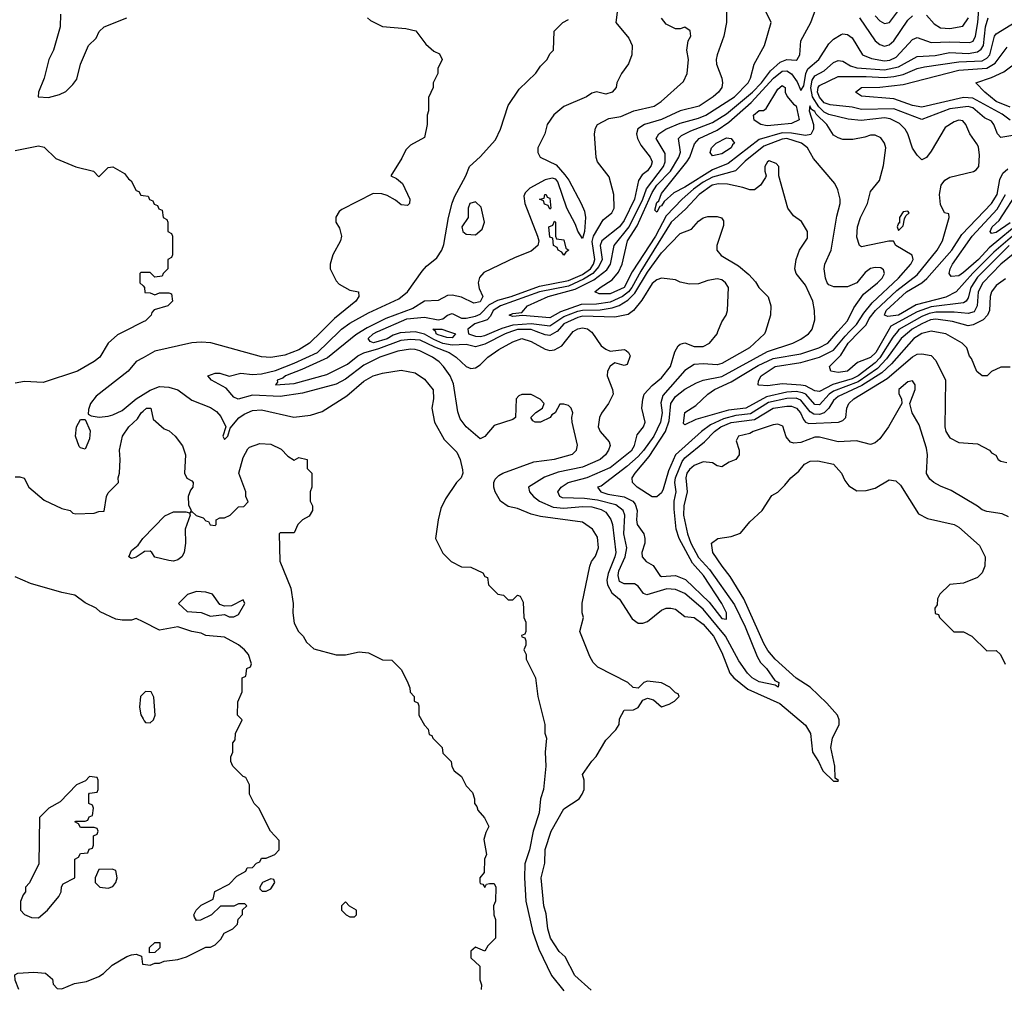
# Model space of a CAD drawing. Header units: inches. Extents: x 2348341 to 2479810, y 460419 to 613669.
# Tile 133 of 256: x 2359469 to 2363705, y 517170 to 521341. Entities that reach past the tile are written whole.
import ezdxf

# ---------------------------------------------------------------- set-up
doc = ezdxf.new("R2010")
doc.units = ezdxf.units.IN
doc.header["$MEASUREMENT"] = 0
for name, color, linetype in [('C3551', 7, 'Continuous'), ('C3552', 7, 'Continuous'), ('C3561', 7, 'Continuous'), ('C3562', 7, 'Continuous')]:
    doc.layers.add(name, color=color, linetype=linetype)

msp = doc.modelspace()

# ---------------------------------------------------------------- linework, layer by layer
at = {"layer": 'C3551', "color": 2}
for points, elevation in [([(2359918, 520000), (2359890, 519986), (2359849.5, 519950.5), (2359814, 519890), (2359790, 519871), (2359718, 519830), (2359570, 519781), (2359490, 519784.7), (2359450, 519778)], 150), ([(2360000, 519887.3), (2359970, 519870.8), (2359936, 519830), (2359797.8, 519722.2), (2359773.3, 519690), (2359764.7, 519664.7), (2359764, 519644), (2359777.2, 519637.2), (2359811.4, 519631.4), (2359850, 519635.1), (2359870, 519641.7), (2359910, 519660.4), (2359969.4, 519710.6), (2360000, 519729.1)], 146), ([(2359450, 519375.3), (2359470, 519375.3), (2359488.4, 519368.4), (2359508, 519330), (2359574.6, 519274.6), (2359650, 519238), (2359686, 519230), (2359698, 519218), (2359710, 519215.3), (2359790, 519218), (2359810, 519226), (2359832.7, 519227.3), (2359842, 519290), (2359850, 519306), (2359894, 519350), (2359892, 519370), (2359898, 519390), (2359901, 519450), (2359898.8, 519490), (2359911.3, 519550), (2359938, 519590), (2359976.3, 519623.7), (2359991.3, 519650), (2360000, 519657.6)], 150), ([(2360000, 519049.8), (2359970, 519029), (2359950, 519024), (2359938, 519030), (2359950, 519058), (2359979.3, 519080.7), (2359999, 519110), (2360000, 519111)], 150), ([(2360000, 518750.8), (2359970, 518766), (2359950, 518758), (2359910, 518758), (2359883.1, 518763.1), (2359814.6, 518794.6), (2359798, 518810), (2359750, 518833.2), (2359706, 518866), (2359650, 518877), (2359516, 518916), (2359450, 518944)], 154), ([(2360000, 518441.8), (2359988.4, 518430), (2359984.2, 518384.2), (2359990.5, 518350.5), (2360000, 518333.5)], 158), ([(2359466, 517170), (2359449.2, 517210), (2359448, 517232), (2359460.4, 517239.6), (2359530, 517244.7), (2359579.6, 517239.6), (2359610, 517214), (2359612.7, 517192.7), (2359630, 517174), (2359650, 517172), (2359705.2, 517194.8), (2359756, 517204), (2359810, 517224.7), (2359830, 517238), (2359866.3, 517273.7), (2359930, 517311.3), (2359950, 517318), (2359970, 517322), (2359992.7, 517312.7), (2359998, 517278), (2360000, 517277.8)], 154)]:
    msp.add_lwpolyline(points, dxfattribs=dict(at, elevation=elevation))
for points, elevation in [([(2359750, 519494), (2359730, 519499), (2359725.4, 519505.4), (2359709.3, 519550), (2359714, 519590), (2359730, 519622), (2359750, 519622), (2359772.2, 519572.2), (2359770, 519538)], 146), ([(2359770, 518086), (2359752.7, 518067.3), (2359714, 518050), (2359643.6, 517976.4), (2359594, 517950), (2359554, 517910), (2359552, 517710), (2359511.6, 517628.4), (2359494, 517610), (2359494, 517590), (2359483.6, 517576.4), (2359472.7, 517547.3), (2359472, 517530), (2359472, 517510), (2359490, 517492), (2359519.6, 517479.6), (2359550, 517478), (2359588, 517510), (2359638, 517570), (2359648, 517590), (2359648.4, 517611.6), (2359656.4, 517623.6), (2359706, 517650), (2359706, 517730), (2359722, 517738), (2359730, 517754), (2359762, 517758), (2359767.3, 517772.7), (2359782, 517778), (2359786, 517790), (2359786, 517830), (2359802, 517838), (2359806, 517850), (2359802, 517862), (2359790, 517866), (2359730, 517866), (2359722, 517882), (2359706, 517890), (2359710, 517894), (2359750, 517894), (2359762, 517898), (2359767.3, 517912.7), (2359782, 517918), (2359786, 517950), (2359782, 517962), (2359766, 517970), (2359766, 518010), (2359770, 518014), (2359802, 518018), (2359806, 518030), (2359806, 518070), (2359802, 518082)], 158), ([(2359867.3, 517687.3), (2359810, 517686), (2359794, 517650), (2359794, 517630), (2359814, 517610), (2359850, 517606), (2359870, 517612), (2359882, 517630), (2359888, 517650), (2359882, 517682)], 158)]:
    msp.add_lwpolyline(points, close=True, dxfattribs=dict(at, elevation=elevation))
at = {"layer": 'C3552', "color": 2}
for points, elevation in [([(2359645.2, 521365.2), (2359642.9, 521310), (2359615.1, 521210), (2359594, 521170), (2359574, 521090), (2359549.3, 521030), (2359549, 521009), (2359593.2, 521006.8), (2359640.7, 521019.3), (2359667.1, 521032.9), (2359698, 521062), (2359714.4, 521085.6), (2359731, 521150), (2359764.7, 521230), (2359797.5, 521262.5), (2359811, 521290), (2359832, 521310), (2359930, 521349)], 146), ([(2359450, 520779.3), (2359550, 520799), (2359573.6, 520793.6), (2359624.7, 520744.7), (2359710, 520709), (2359786, 520690), (2359810, 520666), (2359850, 520706), (2359870, 520708), (2359920.4, 520680.4), (2359936.4, 520656.4), (2359948.4, 520648.4), (2359970, 520606), (2359982, 520602), (2359990, 520586), (2360000, 520584.7)], 150), ([(2360000, 520254), (2359990, 520254), (2359986, 520250), (2359986, 520210), (2360000, 520196)], 150), ([(2360000, 520041), (2359918, 520000)], 150)]:
    msp.add_lwpolyline(points, dxfattribs=dict(at, elevation=elevation))
at = {"layer": 'C3561', "color": 2}
for points, elevation in [([(2360767, 520000), (2360716.2, 519950), (2360670, 519921.7), (2360610, 519898), (2360550, 519888.7), (2360510, 519890.4), (2360290.8, 519950.8), (2360250, 519954.8), (2360210, 519951), (2360050, 519914.8), (2360000, 519887.3)], 146), ([(2361927.2, 517167.2), (2361858, 517230), (2361816, 517310), (2361790, 517332.7), (2361752.3, 517390), (2361740.7, 517430), (2361734.5, 517494.5), (2361723.7, 517530), (2361712, 517650), (2361727.7, 517712.3), (2361730, 517772), (2361755.1, 517850), (2361810, 517946), (2361875.3, 517990), (2361888.7, 518010), (2361898, 518030), (2361898, 518070), (2361890, 518094), (2361930, 518152), (2361948.9, 518171.1), (2361990, 518242), (2362033.6, 518286.4), (2362048, 518310), (2362050, 518334), (2362068.9, 518371.1), (2362110, 518372), (2362130, 518382), (2362150, 518414), (2362170, 518422), (2362195.3, 518415.3), (2362230, 518386), (2362263.1, 518396.9), (2362286, 518410), (2362306, 518430), (2362302, 518442), (2362290, 518446), (2362266, 518470), (2362230, 518488), (2362170, 518495.3), (2362154, 518490), (2362130, 518466), (2362108.4, 518468.4), (2362086, 518490), (2361956.5, 518556.5), (2361936.5, 518576.5), (2361922, 518602), (2361879, 518710), (2361894, 518770), (2361889, 518790), (2361889.3, 518830.7), (2361921.2, 518990), (2361929.5, 519010.5), (2361946.3, 519033.7), (2361959.3, 519070), (2361954.8, 519114.8), (2361934, 519150), (2361890, 519179.3), (2361710, 519203.6), (2361670, 519213.6), (2361610, 519238.4), (2361570, 519247), (2361538, 519270), (2361514.5, 519310), (2361509.5, 519330), (2361509.5, 519350.5), (2361515.1, 519364.9), (2361530, 519381), (2361548, 519390), (2361681, 519439), (2361769.7, 519450.3), (2361847, 519473), (2361858, 519482), (2361865.2, 519490), (2361869.3, 519510.7), (2361846, 519610), (2361844, 519630), (2361848.7, 519650), (2361842, 519670), (2361830, 519682), (2361810, 519688), (2361792.7, 519687.3), (2361772, 519650), (2361758, 519642), (2361751.3, 519630), (2361710, 519609.4), (2361686, 519610), (2361676.4, 519616.4), (2361668.7, 519630), (2361690, 519652), (2361718, 519670), (2361726, 519690), (2361708.4, 519708.4), (2361670, 519728.7), (2361630, 519728.7), (2361616.9, 519723.1), (2361604.7, 519710), (2361602, 519630), (2361590, 519622), (2361510, 519595.3), (2361470, 519548), (2361450, 519538), (2361389.2, 519590), (2361364.5, 519624.5), (2361354.2, 519654.2), (2361335.2, 519775.2), (2361320.7, 519810), (2361291.8, 519850), (2361274, 519870), (2361244.5, 519890), (2361190, 519917.2), (2361170, 519922.2), (2361150, 519923.5), (2361095.4, 519915.4), (2361019.1, 519890), (2360950, 519855.4), (2360870, 519795.1), (2360830, 519773.3), (2360685.5, 519734.5), (2360590, 519719.7), (2360470, 519725.7), (2360408.3, 519708.3), (2360390, 519718), (2360356.6, 519756.6), (2360294, 519790), (2360278, 519810), (2360310, 519820.5), (2360330, 519820.5), (2360370, 519807.3), (2360419.7, 519820.3), (2360470, 519815.3), (2360510, 519818), (2360570, 519832.8), (2360650, 519863.9), (2360750, 519910.3), (2360843.6, 520000)], 142), ([(2360937.4, 520000), (2360914.5, 519985.5), (2360792.6, 519887.4), (2360683.4, 519836.6), (2360612, 519810), (2360600.4, 519799.6), (2360577.2, 519790), (2360578, 519782), (2360569, 519770), (2360650, 519776.8), (2360790, 519815.3), (2360880, 519860), (2360924.2, 519895.8), (2360950, 519908.5), (2361013.6, 519926.4), (2361110, 519962.2), (2361150, 519967.7), (2361190, 519964.2), (2361253.5, 519933.5), (2361316, 519910), (2361347, 519890), (2361390, 519849.3), (2361410, 519841.2), (2361430, 519844), (2361450, 519856), (2361483, 519890), (2361530, 519923), (2361590, 519955.6), (2361630, 519969.5), (2361670, 519956.9), (2361730, 519924.2), (2361750, 519918), (2361770, 519920.5), (2361801.3, 519938.7), (2361850, 519999.6), (2361850.7, 520000)], 138), ([(2361584.7, 520000), (2361557, 519990), (2361470, 519945.1), (2361430, 519934), (2361390, 519943.5), (2361330, 519941.2), (2361290, 519948.6), (2361250, 519965.4), (2361210, 519989.1), (2361170, 519998.6), (2361105.5, 519994.5), (2361075.7, 519984.3), (2361050, 519969.1), (2360991.7, 519951.7), (2360976.9, 519956.9), (2360968.2, 519970), (2360989.7, 519990), (2361008.6, 520000)], 134), ([(2361314.3, 520000), (2361344, 519990), (2361330, 519973.2), (2361306, 519974), (2361270, 519985.3), (2361261.3, 519990), (2361259.4, 519999.4), (2361258.6, 520000)], 130), ([(2361398.1, 520000), (2361399.3, 519990), (2361430, 519979.3), (2361450, 519978.9), (2361470, 519982.6), (2361510.7, 520000)], 130), ([(2361926.3, 520000), (2361930, 519997.2), (2361970, 519939), (2361990, 519924), (2362010, 519915.3), (2362070, 519922), (2362078, 519918), (2362088, 519910), (2362095.3, 519895.3), (2362082, 519858), (2362070, 519854), (2362030, 519864.7), (2362010, 519851.3), (2361997.2, 519830), (2361996, 519810), (2362019.3, 519750), (2362022.7, 519730), (2362002.7, 519690), (2361971.7, 519648.3), (2361963.7, 519630), (2361958, 519590), (2361966, 519570), (2362005.6, 519525.6), (2362009.2, 519510), (2362002.7, 519490), (2361989.4, 519470), (2361966, 519450), (2361890, 519416), (2361785.2, 519394.8), (2361727, 519373), (2361658, 519330), (2361662, 519310), (2361679.3, 519290), (2361706, 519270), (2361764.5, 519244.5), (2361810, 519239.8), (2361890, 519247.6), (2361930, 519245.1), (2361970, 519234.5), (2361990, 519222.9), (2362012, 519192), (2362019.7, 519170), (2362033.5, 519050), (2362029.7, 519030), (2362000.9, 518959.1), (2361995.6, 518930), (2361997.7, 518910), (2362015.8, 518875.8), (2362050, 518849.2), (2362103.6, 518763.6), (2362130, 518746), (2362150, 518745.2), (2362170, 518753.2), (2362230, 518801.2), (2362250, 518809.3), (2362270, 518809.3), (2362290, 518805.2), (2362330, 518774), (2362370, 518769.2), (2362410, 518740.7), (2362454.3, 518690), (2362490, 518619), (2362523.7, 518530), (2362540.9, 518510), (2362601.1, 518461.1), (2362739.1, 518399.1), (2362850, 518306.6), (2362871.6, 518270), (2362879.3, 518190), (2362905.2, 518150), (2362924, 518110), (2362970, 518066), (2362990, 518066), (2362991, 518069), (2362978, 518078), (2362976.3, 518130), (2362958.4, 518210), (2362965.3, 518250), (2362994.8, 518310), (2362994.8, 518330), (2362987.3, 518350), (2362941.7, 518401.7), (2362870.3, 518470.3), (2362810, 518508.2), (2362719.3, 518590), (2362687.3, 518627.3), (2362670, 518657.3), (2362584.2, 518850), (2362526.3, 518946.3), (2362490.7, 518990), (2362450.8, 519050), (2362446, 519090), (2362472, 519110), (2362530, 519118), (2362570, 519132.7), (2362610, 519181.2), (2362662.8, 519230), (2362705.2, 519294.8), (2362730.6, 519309.4), (2362761.1, 519338.9), (2362786.8, 519370), (2362820.7, 519399.3), (2362844.7, 519430), (2362870, 519442), (2362903.1, 519443.1), (2362970, 519428.7), (2363004, 519390), (2363018.6, 519358.6), (2363035.5, 519335.5), (2363070, 519314), (2363110, 519316), (2363150, 519326), (2363210, 519362), (2363238, 519358), (2363258.6, 519338.6), (2363336, 519216), (2363375.1, 519195.1), (2363489.3, 519169.3), (2363510, 519159), (2363598.9, 519078.9), (2363622.7, 519030), (2363621.2, 518990), (2363610, 518962), (2363590, 518942), (2363530, 518918), (2363470, 518911.3), (2363428, 518870), (2363418, 518850), (2363416.4, 518823.6), (2363406, 518810), (2363407.3, 518787.3), (2363422, 518782), (2363426, 518770), (2363488.4, 518708.4), (2363530, 518708), (2363566, 518690), (2363630, 518626), (2363670, 518628), (2363688, 518610), (2363708.4, 518568.4)], 138), ([(2361780.8, 520000), (2361780.4, 519999.6), (2361750, 519982.6), (2361730, 519985.7), (2361691.6, 520000)], 134), ([(2363723.1, 519203.1), (2363695.5, 519215.5), (2363630, 519225.2), (2363610, 519233.2), (2363590, 519249.3), (2363476.5, 519316.5), (2363430, 519334), (2363402, 519350), (2363384.8, 519364.8), (2363370, 519388.7), (2363374.5, 519470), (2363370, 519498), (2363338, 519598), (2363308.7, 519650), (2363298, 519690), (2363322, 519750), (2363322, 519770), (2363310, 519788), (2363290, 519784), (2363251.3, 519750), (2363251.6, 519731.6), (2363262, 519710), (2363264.7, 519690), (2363207.3, 519590), (2363170, 519539), (2363150, 519521.2), (2363130, 519514), (2363069.3, 519529.3), (2362990, 519526), (2362910, 519545.6), (2362890, 519545.1), (2362830, 519522.9), (2362799.3, 519519.3), (2362784.5, 519524.5), (2362766.8, 519546.8), (2362752.3, 519592.3), (2362730, 519601.2), (2362710, 519598), (2362624.7, 519570), (2362610, 519561.2), (2362562, 519550), (2362551.3, 519530), (2362564.7, 519490), (2362564.7, 519470), (2362550, 519449), (2362522, 519438), (2362490, 519418), (2362470, 519422), (2362450, 519435.3), (2362410, 519439.3), (2362370, 519422.9), (2362350, 519407), (2362339.5, 519390), (2362334.6, 519370), (2362340.7, 519310), (2362326.7, 519250), (2362325.5, 519210), (2362341.5, 519130), (2362356.1, 519090), (2362390, 519027.2), (2362436.5, 518976.5), (2362543.8, 518823.8), (2362590.2, 518730), (2362642, 518602), (2362656.7, 518576.7), (2362681.6, 518550), (2362718, 518498), (2362734.8, 518490), (2362732, 518470), (2362719.3, 518479.3), (2362650, 518493), (2362620.7, 518510), (2362599.6, 518530), (2362563.4, 518583.4), (2362506.2, 518690), (2362410, 518806), (2362330, 518872.8), (2362290, 518889.7), (2362252.6, 518892.6), (2362167.3, 518867.3), (2362152.7, 518872.7), (2362130, 518904), (2362114.2, 518914.2), (2362070, 518914), (2362050, 518924.5), (2362043.5, 518950), (2362046.4, 518970), (2362074.5, 519030), (2362081.1, 519070), (2362068.5, 519130), (2362072.4, 519210), (2362065.6, 519230), (2362033.8, 519253.8), (2361954.8, 519274.8), (2361898.2, 519281.8), (2361804.8, 519284.8), (2361792.7, 519290), (2361784.5, 519310), (2361798, 519330), (2361829.3, 519350), (2361910, 519372.6), (2362010, 519415.3), (2362102.4, 519490), (2362114.3, 519510), (2362125.1, 519554.9), (2362152.3, 519590), (2362159.3, 519610), (2362145.2, 519670), (2362149.3, 519709.3), (2362156.2, 519730), (2362190, 519768), (2362230, 519800.7), (2362269.3, 519850), (2362287.5, 519912.5), (2362302, 519938), (2362310, 519946), (2362330, 519951), (2362370, 519935.5), (2362410, 519935.5), (2362436, 519950), (2362469.2, 519990), (2362473.2, 520000)], 134), ([(2362677.2, 520000), (2362674, 519990), (2362609.2, 519930), (2362490, 519862.4), (2362470, 519857.1), (2362410, 519861.3), (2362370, 519857.6), (2362330, 519832.4), (2362235.7, 519724.3), (2362227.2, 519692.8), (2362232.5, 519650), (2362226.4, 519610), (2362196.8, 519550), (2362152.2, 519487.8), (2362130, 519462), (2362081.1, 519418.9), (2361970, 519334.9), (2361955.3, 519330), (2361969, 519310), (2362000, 519300), (2362070, 519288.5), (2362107, 519270), (2362117.6, 519257.6), (2362125.4, 519230), (2362122.6, 519190), (2362126, 519170), (2362154.5, 519130), (2362158.4, 519110), (2362158.4, 519090), (2362146, 519050), (2362146.6, 519030), (2362164, 519010), (2362194, 518994), (2362222.7, 518950), (2362230, 518946.3), (2362290, 518949.7), (2362333.1, 518933.1), (2362435.9, 518835.9), (2362490, 518765.6), (2362510, 518762), (2362510.3, 518790), (2362490, 518830.4), (2362411.4, 518950), (2362363, 519003), (2362305.8, 519110), (2362293, 519150), (2362284.3, 519235.7), (2362285.3, 519270), (2362293.1, 519310), (2362288.1, 519350), (2362290.2, 519370), (2362319, 519441), (2362330, 519456.4), (2362415.1, 519524.9), (2362458, 519570), (2362485.7, 519590), (2362530, 519608.9), (2362630, 519621.1), (2362710, 519669.7), (2362770, 519678.2), (2362790, 519678.7), (2362810.6, 519670.6), (2362828.2, 519650), (2362840.8, 519620.8), (2362849.7, 519609.7), (2362863.9, 519603.9), (2362992, 519610), (2363010, 519617.2), (2363022.8, 519630), (2363027.7, 519670), (2363035.5, 519690), (2363058, 519710), (2363201.7, 519798.3), (2363310, 519891.6), (2363330, 519902), (2363350, 519903.7), (2363390, 519897.2), (2363410, 519875.3), (2363452.7, 519790), (2363449.3, 519590), (2363454, 519570), (2363470, 519542), (2363510, 519522.7), (2363590, 519517.2), (2363642, 519490), (2363650, 519478), (2363668.4, 519468.4), (2363678, 519450), (2363690, 519442), (2363716.4, 519436.4)], 130), ([(2363384.8, 520000), (2363350, 519991), (2363316.4, 519970), (2363219, 519861), (2363178, 519822), (2363092.5, 519767.5), (2362990, 519719.8), (2362970, 519703), (2362950.2, 519669.8), (2362929.4, 519650.6), (2362910, 519643.2), (2362885, 519645), (2362870, 519654.7), (2362830, 519705.1), (2362810, 519713.7), (2362770, 519712.5), (2362690, 519694.5), (2362613.6, 519646.4), (2362550, 519639), (2362496.2, 519623.8), (2362441.5, 519598.5), (2362402.6, 519570), (2362290.9, 519469.1), (2362259.7, 519400.3), (2362237.8, 519322.2), (2362230, 519306), (2362210, 519289), (2362190, 519289.2), (2362126, 519330), (2362105.2, 519350), (2362104.5, 519370), (2362117, 519390), (2362177.7, 519462.3), (2362247.9, 519570), (2362263.8, 519616.2), (2362271, 519690), (2362290, 519721.1), (2362330, 519752.4), (2362381.1, 519778.9), (2362409.7, 519790.3), (2362490, 519807.1), (2362685.8, 519914.2), (2362795.3, 519950), (2362830, 519967.3), (2362862, 519990), (2362870.5, 520000)], 126), ([(2363297, 520000), (2363261.5, 519970), (2363198.2, 519881.8), (2363159.1, 519840.9), (2363076.5, 519783.5), (2362970, 519742.9), (2362951.3, 519730), (2362910, 519683.9), (2362890, 519686.2), (2362850.9, 519730), (2362836.9, 519736.9), (2362810, 519742.1), (2362770, 519739.2), (2362681.3, 519718.7), (2362593.4, 519670), (2362518.7, 519661.3), (2362378.5, 519621.5), (2362330, 519598), (2362324.7, 519604.7), (2362330, 519651.3), (2362377.6, 519682.4), (2362429.8, 519730.2), (2362458, 519750), (2362530, 519784), (2362646.2, 519853.8), (2362710, 519884.1), (2362830, 519903.5), (2362906.6, 519930), (2362945.1, 519950), (2362989.3, 520000)], 122), ([(2363245.3, 520000), (2363224.9, 519975.1), (2363170, 519887), (2363150, 519865.8), (2363076.9, 519810), (2363050, 519797), (2362967.4, 519772.6), (2362910, 519742), (2362890, 519745.1), (2362850, 519766.2), (2362830, 519769.1), (2362750, 519775.6), (2362687, 519767), (2362649.3, 519769.3), (2362646, 519770), (2362648, 519788), (2362659.3, 519810), (2362719.5, 519850), (2362830, 519867.1), (2362910, 519890.2), (2362970, 519920.2), (2363019.8, 519980.2), (2363039.2, 520000)], 118), ([(2363204.1, 520000), (2363151.9, 519910), (2363130, 519887.8), (2363072.8, 519867.2), (2363030, 519829.7), (2362990, 519823.6), (2362958, 519830), (2362953.2, 519850), (2363001.8, 519898.2), (2363033.3, 519950), (2363082, 520000)], 114), ([(2363730, 519846), (2363690, 519846), (2363650, 519828), (2363631, 519809), (2363610, 519809), (2363587.5, 519827.5), (2363564, 519884), (2363554.6, 519894.6), (2363544, 519930), (2363524, 519950), (2363454, 519990), (2363397.6, 520000)], 126), ([(2360000, 519729.1), (2360030, 519747.2), (2360070, 519763.6), (2360110, 519760.5), (2360149.6, 519749.6), (2360210, 519705.2), (2360290, 519672.7), (2360315.6, 519655.6), (2360334.7, 519634.7), (2360355.3, 519590), (2360342.7, 519550), (2360350, 519535.3), (2360364.7, 519550), (2360375.2, 519584.8), (2360411.8, 519628.2), (2360434.9, 519645.1), (2360470, 519659.6), (2360510, 519663.6), (2360647.9, 519632.1), (2360719.9, 519640.1), (2360770, 519656), (2360876.2, 519723.8), (2360950, 519786.6), (2360990, 519809.4), (2361030, 519820.9), (2361110, 519833.2), (2361170, 519822), (2361210, 519795.3), (2361248.4, 519748.4), (2361249, 519710), (2361242.7, 519670), (2361253.2, 519610), (2361295.6, 519535.6), (2361350, 519481.2), (2361363.7, 519450), (2361374.6, 519405.4), (2361375.3, 519390), (2361368.7, 519370), (2361348.7, 519350), (2361300.2, 519279.8), (2361281.2, 519238.8), (2361268.7, 519190), (2361258, 519110), (2361290, 519046), (2361326, 519010), (2361370, 518988), (2361410, 518986), (2361462, 518962), (2361470, 518946), (2361482, 518942), (2361486, 518910), (2361526, 518870), (2361550, 518866), (2361570, 518846), (2361590, 518846), (2361610, 518866), (2361622, 518862), (2361635.3, 518835.3), (2361638, 518770), (2361646, 518750), (2361646, 518710), (2361642, 518698), (2361628, 518692), (2361630, 518686), (2361642, 518682), (2361646, 518670), (2361646, 518650), (2361638, 518630), (2361648, 518610), (2361648, 518590), (2361688, 518510), (2361698, 518430), (2361728, 518310), (2361728.4, 518271.6), (2361735.3, 518250), (2361729, 518190), (2361733.2, 518130), (2361722.7, 518030), (2361709.3, 517990), (2361703.7, 517930), (2361678, 517850), (2361662.4, 517770), (2361642.4, 517710), (2361640.5, 517650), (2361646, 517550), (2361676.6, 517416.6), (2361702.6, 517342.6), (2361757, 517230), (2361810, 517164)], 146), ([(2360000, 519657.6), (2360014, 519670), (2360033.2, 519670), (2360042.7, 519622.7), (2360090, 519582), (2360112.5, 519572.5), (2360138, 519550), (2360168.9, 519508.9), (2360182, 519470), (2360178, 519390), (2360188.7, 519368.7), (2360210, 519358), (2360215.3, 519350), (2360214, 519330), (2360203.2, 519316.8), (2360193.2, 519290), (2360194.6, 519254.6), (2360206, 519230), (2360202, 519222), (2360210, 519226), (2360228.4, 519208.4), (2360259, 519199), (2360270, 519186), (2360282, 519182), (2360288.4, 519168.4), (2360310, 519166), (2360314, 519170), (2360314, 519190), (2360330, 519198), (2360350, 519198), (2360374, 519210), (2360410, 519246), (2360432.7, 519247.3), (2360452, 519268), (2360442, 519290), (2360442, 519310), (2360411.3, 519390), (2360430, 519458), (2360450, 519495.3), (2360458, 519502), (2360502, 519518), (2360550, 519515.3), (2360593.6, 519493.6), (2360623.1, 519463.1), (2360650, 519446), (2360670, 519458), (2360706, 519450), (2360706, 519410), (2360726, 519390), (2360726, 519330), (2360718, 519310), (2360718, 519270), (2360728, 519250), (2360728, 519230), (2360714.6, 519205.4), (2360686, 519190), (2360666, 519170), (2360650, 519134), (2360590, 519134), (2360586, 519130), (2360588.4, 519011.6), (2360636, 518896), (2360645.2, 518830), (2360644, 518790), (2360650, 518746), (2360668, 518710), (2360688, 518690), (2360703.1, 518663.1), (2360734.6, 518634.6), (2360831.1, 518608.9), (2360870, 518608.7), (2360930, 518622), (2360970, 518618), (2361030, 518588), (2361070, 518586), (2361110, 518546), (2361136.4, 518496.4), (2361147.3, 518467.3), (2361148.4, 518448.4), (2361166, 518430), (2361166, 518410), (2361182, 518402), (2361186, 518390), (2361186, 518350), (2361210, 518306), (2361226, 518290), (2361230, 518266), (2361242, 518262), (2361246, 518250), (2361286, 518210), (2361290, 518186), (2361326, 518150), (2361328.4, 518128.4), (2361338, 518110), (2361370, 518086), (2361390, 518046), (2361416.4, 518016.4), (2361426, 517990), (2361426, 517970), (2361436.4, 517956.4), (2361440.4, 517940.4), (2361468.4, 517908.4), (2361488, 517870), (2361474.6, 517845.4), (2361465.6, 517814.4), (2361478, 517750), (2361468, 517730), (2361467.3, 517672.7), (2361448, 517650), (2361448.4, 517631.6), (2361450, 517626), (2361462, 517622), (2361470, 517608), (2361478, 517622), (2361490, 517626), (2361510, 517626), (2361518, 517610), (2361515.3, 517550), (2361508, 517530), (2361508.7, 517490), (2361515.3, 517470), (2361515.3, 517390), (2361483.1, 517356.9), (2361470, 517334), (2361430, 517352), (2361410, 517334), (2361410, 517306), (2361448, 517270), (2361448.4, 517211.6), (2361455.3, 517190), (2361454, 517170)], 150), ([(2360000, 519111), (2360092.9, 519207.1), (2360130, 519224.7), (2360183.6, 519223.6), (2360199.6, 519219.6), (2360202, 519210), (2360181, 519150), (2360182.8, 519090), (2360176, 519050), (2360166, 519030), (2360150, 519017.2), (2360130, 519012.7), (2360110, 519014.5), (2360050, 519028.7), (2360038, 519050), (2360030, 519055.3), (2360006, 519054), (2360000, 519049.8)], 150), ([(2360000, 517277.8), (2360030, 517274), (2360050, 517282), (2360070, 517282), (2360090, 517292), (2360150, 517298), (2360186, 517310), (2360270, 517352), (2360290, 517352), (2360310, 517362), (2360334.6, 517385.4), (2360348.9, 517411.1), (2360386, 517430), (2360406, 517450), (2360408.4, 517471.6), (2360427.3, 517492.7), (2360428, 517512), (2360446, 517530), (2360438, 517538), (2360410, 517538), (2360390, 517528), (2360332.7, 517527.3), (2360294, 517490), (2360247.3, 517467.3), (2360230, 517466), (2360220.4, 517480.4), (2360218, 517490), (2360228, 517510), (2360250, 517532), (2360302, 517558), (2360308.9, 517591.1), (2360370, 517622), (2360403.1, 517656.9), (2360442, 517678), (2360447.3, 517692.7), (2360470, 517694), (2360487.3, 517712.7), (2360502, 517718), (2360510, 517734), (2360530, 517734), (2360566, 517750), (2360586, 517770), (2360586, 517810), (2360548, 517850), (2360498, 517950), (2360478, 517970), (2360458, 518010), (2360458, 518050), (2360442, 518082), (2360430, 518086), (2360386, 518130), (2360378, 518150), (2360378, 518170), (2360386, 518190), (2360386, 518230), (2360396.4, 518243.6), (2360398, 518270), (2360426, 518330), (2360406, 518350), (2360407.3, 518407.3), (2360426, 518450), (2360426, 518510), (2360442, 518518), (2360446, 518550), (2360462, 518558), (2360466, 518570), (2360453.2, 518610), (2360436, 518630), (2360410, 518652.3), (2360350, 518685.6), (2360270, 518692.3), (2360250, 518702), (2360209.7, 518709.7), (2360150, 518729.6), (2360070, 518715.3), (2360000, 518750.8)], 154), ([(2360000, 518333.5), (2360004.9, 518324.9), (2360010, 518318), (2360030, 518316), (2360044, 518330), (2360052.3, 518350), (2360046.6, 518426.6), (2360034, 518450), (2360010, 518452), (2360000, 518441.8)], 158)]:
    msp.add_lwpolyline(points, dxfattribs=dict(at, elevation=elevation))
at = {"layer": 'C3561', "color": 2, "elevation": 154}
for points in [[(2360230, 518882), (2360190.9, 518869.1), (2360152, 518830), (2360190, 518796), (2360250, 518790.8), (2360290, 518776), (2360350, 518782), (2360370, 518772), (2360390, 518772), (2360410, 518782), (2360438, 518830), (2360430, 518846), (2360379.6, 518820.4), (2360350, 518818), (2360330, 518826), (2360298, 518870), (2360270, 518879)], [(2360550, 517646), (2360514, 517630), (2360502, 517610), (2360502, 517602), (2360512.7, 517592.7), (2360530, 517592), (2360550, 517602), (2360566, 517630), (2360562, 517642)], [(2360870, 517546), (2360854, 517530), (2360854, 517510), (2360874, 517490), (2360890, 517482), (2360910, 517482), (2360918, 517490), (2360918, 517510), (2360888, 517528)], [(2360027.3, 517327.3), (2360028, 517350), (2360050, 517371.3), (2360071.6, 517371.6), (2360071.6, 517348.4), (2360050, 517328)]]:
    msp.add_lwpolyline(points, close=True, dxfattribs=at)
at = {"layer": 'C3562', "color": 2}
for points, elevation in [([(2362066.6, 521590), (2362034, 521330), (2362090, 521262), (2362104, 521230), (2362102, 521190), (2362088.9, 521151.1), (2362058, 521110), (2362038, 521070), (2362035.3, 521050), (2362018, 521030), (2361990, 521021), (2361950, 521031.3), (2361930, 521024.7), (2361908, 521010), (2361810, 520967.3), (2361767.5, 520932.5), (2361739, 520890), (2361728.7, 520850), (2361698, 520790), (2361698, 520770), (2361708, 520750), (2361777.2, 520717.2), (2361814.2, 520674.2), (2361831.6, 520651.6), (2361885.1, 520550), (2361898.3, 520518.3), (2361902.9, 520490), (2361898.9, 520430), (2361890, 520400.7), (2361870, 520431), (2361860.5, 520460.5), (2361823.6, 520530), (2361783.9, 520643.9), (2361774.9, 520654.9), (2361759.5, 520659.5), (2361730, 520653), (2361663.1, 520616.9), (2361643.3, 520596.7), (2361638.5, 520581.5), (2361642.9, 520550), (2361697.1, 520410), (2361702.2, 520390), (2361698.8, 520370), (2361670, 520346.2), (2361601.3, 520318.7), (2361465.6, 520254.4), (2361447.4, 520232.6), (2361442, 520210), (2361445.7, 520185.7), (2361461.6, 520150), (2361450, 520127.2), (2361422.6, 520122.6), (2361370, 520148), (2361330, 520156.3), (2361310, 520155.5), (2361270, 520134), (2361210, 520130.6), (2361160.9, 520099.1), (2361044, 520056), (2360963.6, 520016.4), (2360937.4, 520000)], 138), ([(2362989.3, 520000), (2363030, 520046), (2363058.2, 520101.8), (2363099.3, 520160.7), (2363159.5, 520210), (2363179.5, 520230), (2363189.3, 520250), (2363185.6, 520265.6), (2363173.4, 520273.4), (2363150, 520275.6), (2363130, 520271.6), (2363106.4, 520253.6), (2363070.4, 520209.6), (2363030, 520192), (2362971.9, 520191.9), (2362950, 520201.2), (2362942.7, 520210), (2362935.1, 520230), (2362929.5, 520270), (2362932.3, 520290), (2362959.5, 520350), (2362983.9, 520496.1), (2362999, 520550), (2362999, 520570), (2362989.2, 520610), (2362976.6, 520636.6), (2362884.8, 520744.8), (2362858, 520790), (2362832, 520810), (2362769.8, 520829.8), (2362750, 520827.9), (2362670, 520796.8), (2362590, 520732.8), (2362548.4, 520691.6), (2362450, 520663.9), (2362410, 520642.9), (2362368.1, 520611.9), (2362319.6, 520570), (2362250, 520498.3), (2362204.3, 520410), (2362104, 520256), (2362070, 520189.8), (2362010, 520161.7), (2361962.4, 520162.4), (2361944, 520170), (2361966, 520190), (2362017.5, 520222.5), (2362044.9, 520255.1), (2362060.5, 520290), (2362083.7, 520390), (2362125.9, 520454.1), (2362190, 520598), (2362210.8, 520630), (2362268.8, 520690), (2362305.4, 520750), (2362312.2, 520772.2), (2362302.9, 520830), (2362316.9, 520843.1), (2362356.8, 520863.2), (2362450, 520898.5), (2362510, 520935.8), (2362621.4, 521030), (2362659.8, 521070), (2362698.7, 521121.3), (2362741.4, 521158.6), (2362770, 521170.5), (2362810, 521166.8), (2362813.2, 521170), (2362825.2, 521190), (2362829.6, 521250.4), (2362873.2, 521330), (2362910, 521432)], 122), ([(2362509.4, 521389.4), (2362509.3, 521330), (2362499, 521270), (2362469.3, 521190), (2362466, 521170), (2362466.6, 521150), (2362489.3, 521090), (2362493.2, 521070), (2362489.3, 521050), (2362475.1, 521030), (2362452.3, 521010), (2362392.7, 520970), (2362310, 520948.9), (2362230, 520911.6), (2362157.2, 520890), (2362128.5, 520871.5), (2362122.4, 520850), (2362127.3, 520830), (2362141.1, 520801.1), (2362181.6, 520750), (2362189.6, 520730), (2362185.8, 520714.2), (2362170, 520690.7), (2362146.5, 520673.5), (2362131, 520649), (2362114, 520570), (2362070, 520477.6), (2362050, 520450.3), (2361973, 520390), (2361967, 520370), (2361975.3, 520310), (2361960.8, 520279.2), (2361934.8, 520250), (2361895.2, 520224.8), (2361830, 520195.7), (2361705.1, 520170), (2361536.9, 520110), (2361506, 520090), (2361494.3, 520065.7), (2361479.6, 520050), (2361427.7, 520032.3), (2361396.9, 520010), (2361398.1, 520000)], 130), ([(2362870.5, 520000), (2362879, 520010), (2362889.2, 520050), (2362889.1, 520090.9), (2362880.9, 520130), (2362850, 520199), (2362809, 520250), (2362804, 520270), (2362809, 520310), (2362824, 520350), (2362858.6, 520401.4), (2362859, 520430), (2362832.7, 520472.7), (2362798, 520498), (2362774, 520530), (2362735.3, 520670), (2362735.3, 520710), (2362723.1, 520723.1), (2362693.6, 520733.6), (2362686, 520730), (2362674.8, 520710), (2362674.8, 520690), (2362681, 520670), (2362678, 520662), (2362656, 520630), (2362630, 520609), (2362610, 520609), (2362580.2, 520620.2), (2362513.6, 520633.6), (2362475.3, 520635.3), (2362448.4, 520630), (2362392, 520590), (2362334.1, 520525.9), (2362271.7, 520470), (2362140.7, 520259.3), (2362102.6, 520190), (2362087.6, 520170), (2362062.8, 520150), (2362010, 520126.6), (2361950, 520118), (2361884.1, 520115.8), (2361795.4, 520084.6), (2361750, 520058.8), (2361631.8, 520068.2), (2361590, 520065.1), (2361575.3, 520070), (2361590, 520077.3), (2361630, 520082), (2361653.2, 520110), (2361742, 520150), (2361858.2, 520181.8), (2361938.4, 520221.6), (2361994.7, 520265.3), (2362010.9, 520290), (2362026.3, 520370), (2362091.4, 520450), (2362149.8, 520570), (2362165.8, 520614.2), (2362238.7, 520710), (2362246, 520730), (2362245.4, 520765.4), (2362206.6, 520830), (2362219.3, 520850), (2362249.4, 520870), (2362310, 520896.5), (2362390, 520917.6), (2362420.7, 520930), (2362544.2, 521010), (2362603.6, 521070), (2362613.6, 521090), (2362629.5, 521150.5), (2362673.2, 521230), (2362702, 521330), (2362670, 521394)], 126), ([(2363039.2, 520000), (2363068.7, 520030), (2363100.3, 520079.6), (2363136.1, 520123.9), (2363249.7, 520230), (2363302.7, 520290), (2363312.7, 520310), (2363309, 520329), (2363238, 520370), (2363228, 520388), (2363208.4, 520388.4), (2363090, 520364), (2363082, 520370), (2363070, 520406), (2363072.7, 520450), (2363086.6, 520490), (2363116, 520550), (2363130, 520602), (2363168.7, 520650), (2363185.6, 520714.4), (2363195.1, 520790), (2363189.2, 520810), (2363173.8, 520833.8), (2363150, 520845.2), (2363130, 520845.2), (2363104.5, 520835.5), (2363053.7, 520826.3), (2363010, 520826), (2362990, 520832.7), (2362970, 520845.2), (2362942, 520890), (2362895.1, 520935.1), (2362890, 520947), (2362875.4, 520955.4), (2362868.6, 520971.4), (2362865.5, 520950), (2362883.5, 520890), (2362883.9, 520870), (2362872.8, 520847.2), (2362850, 520842.5), (2362790, 520853.3), (2362750, 520854.7), (2362650, 520825.6), (2362516.9, 520723.1), (2362450, 520696.2), (2362330, 520620.3), (2362283.6, 520596.4), (2362241.3, 520558.7), (2362230, 520541.2), (2362222.5, 520537.5), (2362210, 520514), (2362202, 520522), (2362210, 520554.8), (2362218.4, 520561.6), (2362230, 520593), (2362339.2, 520730), (2362352, 520750), (2362372.3, 520807.7), (2362391.8, 520830), (2362470, 520866.2), (2362519.4, 520900.6), (2362615.3, 520984.7), (2362711.7, 521090), (2362750, 521120.2), (2362770, 521121.2), (2362790, 521107.8), (2362813.7, 521073.7), (2362830, 521036.3), (2362842.8, 521057.2), (2362851.7, 521110), (2362860.4, 521130), (2362907.3, 521170), (2362950, 521237.3), (2362970, 521257.3), (2363002.5, 521277.5), (2363010, 521280.7), (2363030, 521277.3), (2363050, 521262.8), (2363094.8, 521190), (2363134, 521174), (2363190, 521165), (2363212.3, 521167.7), (2363239.2, 521180.8), (2363310, 521255.5), (2363330, 521264.9), (2363390, 521243.1), (2363470, 521246.7), (2363556.4, 521243.6), (2363570.7, 521249.3), (2363580.4, 521270), (2363590.7, 521330), (2363596.4, 521403.6)], 118), ([(2363150, 521357.3), (2363170, 521336.3), (2363190, 521324.9), (2363211, 521329), (2363254, 521386)], 126), ([(2360965.2, 521350), (2360978, 521338), (2361030, 521312.3), (2361130, 521304), (2361173.6, 521293.6), (2361216.4, 521236.4), (2361250, 521206), (2361274.6, 521194.6), (2361286, 521170), (2361268.4, 521131.6), (2361268, 521110), (2361248, 521070), (2361248, 521050), (2361227.3, 521007.3), (2361228, 520950), (2361222, 520930), (2361222, 520890), (2361210, 520834), (2361150, 520802), (2361130, 520782), (2361113.6, 520746.4), (2361066, 520670), (2361090, 520658), (2361116, 520636), (2361148, 520570), (2361146, 520550), (2361138, 520542), (2361110, 520544.7), (2361085.4, 520565.4), (2361050, 520584.7), (2361027.3, 520592.7), (2360990, 520594), (2360854.6, 520525.4), (2360843.1, 520516.9), (2360828.4, 520491.6), (2360828.7, 520470), (2360844.7, 520444.7), (2360853.2, 520410), (2360849.2, 520390), (2360816, 520330), (2360805.2, 520290), (2360805.2, 520270), (2360830, 520218), (2360843.2, 520203.2), (2360890, 520178), (2360926, 520170), (2360928, 520150), (2360915.3, 520130), (2360823.9, 520056.1), (2360767, 520000)], 146), ([(2360843.6, 520000), (2360854, 520010), (2360890, 520035.3), (2360970, 520080.3), (2361099.5, 520140.5), (2361137, 520170), (2361200.1, 520259.9), (2361218.6, 520281.4), (2361263.2, 520316.8), (2361285.2, 520350), (2361293.6, 520373.6), (2361313.2, 520490), (2361330, 520552), (2361340.1, 520579.9), (2361388.7, 520670), (2361404, 520710), (2361450, 520751.3), (2361515.5, 520824.5), (2361537.2, 520870), (2361570, 520972), (2361618, 521042), (2361690, 521112), (2361710, 521142), (2361738, 521170), (2361750, 521194), (2361766, 521210), (2361768.4, 521291.6), (2361806, 521330), (2361830, 521342)], 142), ([(2361008.6, 520000), (2361010, 520000.7), (2361134.1, 520054.1), (2361210, 520061.1), (2361270, 520050.3), (2361290, 520054.9), (2361310, 520070.5), (2361330, 520077.1), (2361370, 520058), (2361390, 520057.6), (2361430, 520066.5), (2361450, 520074), (2361490, 520116.3), (2361525.8, 520134.2), (2361583.6, 520150), (2361705.6, 520194.4), (2361830, 520219.2), (2361890, 520244.6), (2361924.2, 520270), (2361937.7, 520290), (2361943.7, 520310), (2361932.4, 520387.6), (2361937.8, 520410), (2361979.1, 520480.9), (2362016, 520510), (2362026, 520530), (2362025.2, 520590), (2362004.7, 520664.7), (2361955.3, 520730), (2361949.1, 520749.1), (2361942, 520850), (2361945.6, 520874.4), (2361955.3, 520890), (2362003.9, 520916.1), (2362055.1, 520924.9), (2362111.3, 520948.7), (2362199, 520970), (2362229, 520990), (2362324.7, 521075.3), (2362341.2, 521110), (2362346, 521170), (2362339.3, 521210), (2362345.2, 521250), (2362356, 521270), (2362354, 521294), (2362330, 521308.7), (2362310, 521302), (2362290, 521302), (2362250, 521322), (2362230, 521348)], 134), ([(2363082, 520000), (2363110.6, 520029.4), (2363124.3, 520055.7), (2363150.8, 520090), (2363243.3, 520176.7), (2363330, 520243.1), (2363416.3, 520350), (2363439.7, 520390), (2363468, 520490), (2363466, 520506), (2363448, 520510), (2363430, 520546), (2363426, 520590), (2363434, 520630), (2363449.5, 520650.5), (2363470, 520664), (2363571.9, 520688.1), (2363584.5, 520695.5), (2363596, 520710), (2363598, 520758), (2363593.8, 520793.8), (2363587.5, 520807.5), (2363556, 520850), (2363539.3, 520890), (2363526, 520906), (2363510, 520909.3), (2363490, 520902.7), (2363450, 520877.2), (2363390, 520775.3), (2363370, 520748), (2363350, 520738), (2363330, 520758), (2363310, 520788.7), (2363289.4, 520850), (2363278, 520870), (2363254.2, 520894.2), (2363214.6, 520914.6), (2363190, 520919.2), (2363088.5, 520908.4), (2363033.6, 520913.6), (2362950, 520933.8), (2362930, 520943.2), (2362906.8, 520966.7), (2362879.9, 521010), (2362872.4, 521047.6), (2362878.4, 521081.6), (2362890, 521100.3), (2362930, 521120.9), (2362970, 521157), (2362990, 521165.3), (2363010, 521163.1), (2363042.9, 521142.9), (2363070, 521133.8), (2363190, 521125.8), (2363250, 521139.2), (2363330, 521183.1), (2363407.8, 521187.8), (2363470, 521199.6), (2363550, 521196.2), (2363590, 521202.8), (2363606.1, 521213.9), (2363615.1, 521230), (2363623.5, 521310), (2363635.1, 521350)], 114), ([(2363750, 520844.7), (2363690, 520834), (2363675.6, 520850), (2363660.5, 520890), (2363650, 520904.5), (2363619.7, 520919.7), (2363570, 520961.7), (2363550, 520968.6), (2363470, 520957.4), (2363350, 520912.6), (2363230, 520957.2), (2363090, 520955.6), (2363050, 520964.7), (2362955.6, 520975.6), (2362930, 520984.4), (2362910, 521008.2), (2362902, 521030), (2362904, 521050), (2362910, 521057.6), (2362990, 521096.4), (2363110, 521097.5), (2363190, 521092.6), (2363230, 521096.8), (2363270, 521106.2), (2363330, 521131.5), (2363361.6, 521138.4), (2363510, 521159.7), (2363610, 521164.5), (2363630, 521175.6), (2363642.7, 521190), (2363663.5, 521270), (2363670, 521280.5), (2363770, 521342.4)], 110), ([(2363082.4, 521350), (2363150, 521250.6), (2363170, 521234.9), (2363190, 521228.2), (2363210, 521232.7), (2363230, 521250.4), (2363290, 521339.3), (2363310, 521358.4)], 122), ([(2363370, 521360.5), (2363403.2, 521323.2), (2363430, 521306.7), (2363470, 521303.7), (2363526.2, 521313.8), (2363550.8, 521349.2)], 122), ([(2363730, 520909.6), (2363695.5, 520935.5), (2363570, 521003.1), (2363530, 521006.2), (2363350, 520964.7), (2363310, 520972.4), (2363230, 521000.4), (2363090, 521012.7), (2363065.2, 521030), (2363090, 521050.3), (2363170, 521051.6), (2363270, 521062.3), (2363510, 521124.2), (2363630, 521133), (2363666.1, 521153.9), (2363717.2, 521222.8)], 106), ([(2363730, 520964.4), (2363670, 520989.8), (2363620.9, 521030), (2363582, 521070), (2363650, 521093.4), (2363702.7, 521117.3), (2363770, 521167.7)], 102), ([(2363770, 520436.2), (2363659.4, 520340.6), (2363569.2, 520250.8), (2363498, 520170), (2363452.8, 520147.2), (2363325.5, 520114.5), (2363250, 520069.9), (2363204.6, 520064.6), (2363189.6, 520069.6), (2363196.3, 520090), (2363284.4, 520170), (2363350.5, 520209.5), (2363372, 520228), (2363479.1, 520350), (2363522.2, 520417.8), (2363649.7, 520550), (2363673.6, 520590), (2363686.3, 520653.7), (2363698.7, 520681.3), (2363720.3, 520699.7)], 110), ([(2363730, 520467.7), (2363670, 520426.3), (2363650, 520421.2), (2363643.7, 520430), (2363652.7, 520450), (2363682.7, 520477.3), (2363770, 520612.4)], 102), ([(2360000, 520584.7), (2360022, 520582), (2360027.3, 520567.3), (2360042, 520562), (2360047.3, 520547.3), (2360062, 520542), (2360067.3, 520527.3), (2360082, 520522), (2360086, 520490), (2360102, 520482), (2360106, 520470), (2360106, 520430), (2360122, 520422), (2360126, 520410), (2360126, 520330), (2360122, 520318), (2360106, 520310), (2360106, 520270), (2360086, 520250), (2360082, 520238), (2360050, 520234), (2360030, 520254), (2360000, 520254)], 150), ([(2363782.1, 520477.9), (2363640.2, 520359.8), (2363594.2, 520310), (2363530, 520253.7), (2363510, 520239.7), (2363476.5, 520236.5), (2363468, 520250), (2363471.5, 520270), (2363482.6, 520290), (2363566.4, 520410), (2363673.7, 520526.3), (2363710.8, 520590)], 106), ([(2361510.7, 520000), (2361545.3, 520014.7), (2361591.6, 520028.4), (2361670, 520034.4), (2361750, 520023.7), (2361810, 520063.9), (2361870, 520087.5), (2361890, 520091.7), (2361966.6, 520093.4), (2362018.4, 520101.7), (2362048.4, 520111.6), (2362085.7, 520134.3), (2362115.7, 520164.3), (2362170, 520255.8), (2362230, 520338.4), (2362310, 520421.2), (2362359.8, 520440.2), (2362390, 520475.3), (2362410, 520488.7), (2362430, 520495.3), (2362470, 520495.3), (2362488.4, 520488.4), (2362496.4, 520476.4), (2362496.4, 520456.4), (2362468.7, 520370), (2362468.7, 520350), (2362487.2, 520327.2), (2362562, 520282), (2362605.8, 520245.8), (2362634.2, 520214.2), (2362649, 520190), (2362689.2, 520149.2), (2362701.2, 520110), (2362699.3, 520070), (2362677.2, 520000)], 130), ([(2363726.5, 520370), (2363590, 520234), (2363560.7, 520190), (2363550, 520145.2), (2363541.6, 520130), (2363530, 520123.5), (2363390, 520105.5), (2363330, 520084.1), (2363217.3, 520022.7), (2363204.1, 520000)], 114), ([(2363750, 520338.7), (2363690, 520289.7), (2363612.9, 520210), (2363592.8, 520170), (2363587.9, 520110), (2363574.7, 520085.3), (2363550, 520077.6), (2363490, 520083.1), (2363410, 520082.5), (2363382, 520078), (2363350, 520065.2), (2363251.9, 520008.1), (2363245.3, 520000)], 118), ([(2362473.2, 520000), (2362490, 520042), (2362508.7, 520070), (2362514, 520090), (2362518, 520190), (2362505.2, 520210), (2362490, 520222.7), (2362470, 520226), (2362430, 520219.3), (2362390, 520205.2), (2362350, 520203.7), (2362310, 520212.3), (2362290, 520222), (2362230, 520229.5), (2362210, 520222.9), (2362190, 520207), (2362145.7, 520134.3), (2362109, 520091), (2362087.1, 520072.9), (2362030, 520061.6), (2361890, 520065.5), (2361870, 520060.7), (2361810, 520032.5), (2361780.8, 520000)], 134), ([(2363710, 520226), (2363670, 520198), (2363650.6, 520170), (2363644.4, 520150), (2363641.6, 520090), (2363633.4, 520070), (2363614, 520050), (2363571.5, 520028.5), (2363550, 520025.1), (2363482.6, 520042.6), (2363410, 520053), (2363388, 520050), (2363350, 520033.2), (2363308.9, 520010), (2363297, 520000)], 122), ([(2360000, 520196), (2360006, 520190), (2360007.3, 520167.3), (2360030, 520166), (2360050, 520158), (2360070, 520166), (2360110, 520166), (2360122, 520162), (2360126, 520130), (2360106, 520110), (2360047.3, 520092.7), (2360038, 520082), (2360035.3, 520070), (2360010, 520046), (2360000, 520041)], 150), ([(2361850.7, 520000), (2361870, 520011.5), (2361890, 520015.6), (2361911.3, 520011.3), (2361926.3, 520000)], 138), ([(2361258.6, 520000), (2361246.6, 520010), (2361284.7, 520010), (2361314.3, 520000)], 130), ([(2361691.6, 520000), (2361670, 520008), (2361610, 520009.1), (2361584.7, 520000)], 134), ([(2363397.6, 520000), (2363390, 520001.3), (2363384.8, 520000)], 126)]:
    msp.add_lwpolyline(points, dxfattribs=dict(at, elevation=elevation))
for points, elevation in [([(2362684.5, 520884.5), (2362658, 520890), (2362629.4, 520909.4), (2362626, 520930), (2362650, 520950.7), (2362669, 520951), (2362680.4, 520959.6), (2362730, 521042), (2362750, 521058), (2362762, 521050), (2362762, 521030), (2362771, 521011), (2362798, 520978), (2362810, 520970.8), (2362822, 520910), (2362790, 520895.3), (2362730, 520889.7)], 114), ([(2362450, 520755.3), (2362439, 520770), (2362446, 520790), (2362465.2, 520810), (2362510, 520833), (2362530.6, 520830.6), (2362544.7, 520810), (2362536.3, 520803.7), (2362530.6, 520790), (2362490, 520764.5)], 114), ([(2361750, 520526), (2361742, 520542), (2361727.3, 520547.3), (2361722, 520562), (2361706, 520570), (2361726, 520574), (2361728, 520590), (2361734, 520590), (2361738, 520578), (2361750, 520574), (2361754, 520530)], 134), ([(2361430, 520557.2), (2361406, 520550), (2361398.8, 520530), (2361398.8, 520490), (2361370.8, 520450), (2361376, 520430), (2361390, 520418.8), (2361430, 520416), (2361459.3, 520440.7), (2361469, 520470), (2361454.5, 520534.5)], 142), ([(2363290, 520518), (2363270, 520515.3), (2363254, 520490), (2363254, 520466), (2363250, 520466), (2363244.7, 520450), (2363250, 520434), (2363270, 520454), (2363275.3, 520484.7), (2363282, 520498), (2363295.3, 520510)], 118), ([(2361810, 520328), (2361802, 520342), (2361786, 520350), (2361782, 520362), (2361766, 520370), (2361762, 520402), (2361750, 520406), (2361746, 520450), (2361762, 520458), (2361770, 520474), (2361774, 520470), (2361774, 520410), (2361778, 520398), (2361810, 520394), (2361818, 520358), (2361832, 520350), (2361818, 520342)], 134)]:
    msp.add_lwpolyline(points, close=True, dxfattribs=dict(at, elevation=elevation))

doc.saveas('drawing.dxf')
